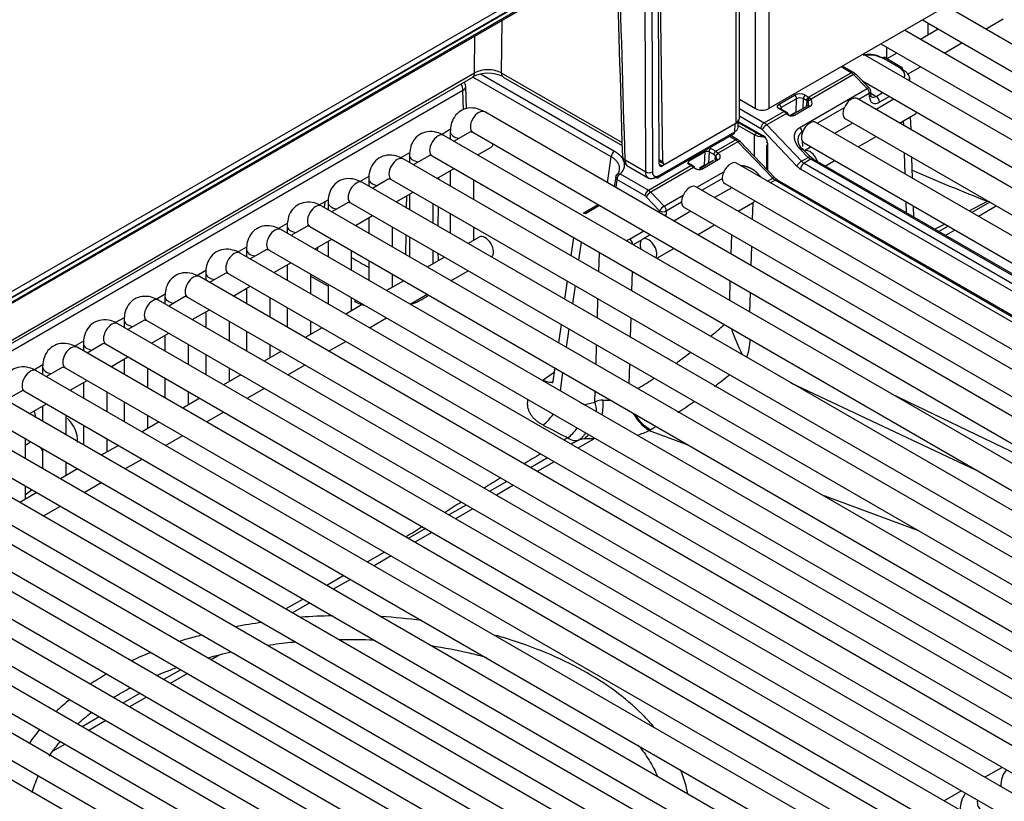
# Model space of a CAD drawing. Header units: millimetres. Extents: x -40 to 419, y 0 to 295.
# Tile 62 of 85: x 353 to 363, y 88 to 96. Entities that reach past the tile are written whole.
import ezdxf

# ---------------------------------------------------------------- set-up
doc = ezdxf.new("R2010")
doc.units = ezdxf.units.MM
doc.layers.add('BW4C_TWINTOWER_H', color=7, linetype='Continuous')
doc.layers.add('Standard', color=7, linetype='Continuous')

# ---------------------------------------------------------------- blocks, each defined once
blk = doc.blocks.new('SE')
at = {"layer": 'BW4C_TWINTOWER_H', "color": 7, "linetype": 'Continuous'}
for p, q in [((360.69, 102.661), (360.69, 95.16)), ((360.549, 95.16), (360.549, 102.602)), ((360.343, 95.005), (360.343, 102.491)), ((360.378, 95.054), (360.378, 102.506)), ((372.385, 101.913), (360.69, 95.16)), ((359.298, 96.978), (345.469, 88.994)), ((359.29, 96.978), (345.477, 89.003)), ((359.147, 96.96), (345.557, 89.114)), ((345.62, 89.024), (359.125, 96.821)), ((345.631, 89.047), (359.135, 96.844)), ((359.528, 94.572), (359.52, 96.712)), ((359.569, 94.598), (359.536, 96.743)), ((359.387, 94.49), (359.379, 96.669)), ((359.449, 96.669), (359.458, 94.49)), ((370.259, 91.8), (362.565, 96.243)), ((357.863, 96.093), (357.859, 95.539)), ((362.315, 96.098), (370.134, 91.584)), ((362.983, 96.001), (363.171, 96.11)), ((369.821, 91.547), (362.126, 95.989)), ((362.127, 95.99), (362.127, 95.989)), ((362.483, 96.001), (362.295, 95.892)), ((362.377, 95.94), (362.377, 96.062)), ((357.576, 95.538), (357.579, 95.929)), ((362.545, 95.748), (362.733, 95.857)), ((361.876, 95.845), (369.696, 91.33)), ((361.939, 95.687), (361.939, 95.809)), ((369.382, 91.294), (361.688, 95.736)), ((362.07, 95.593), (361.887, 95.699)), ((362.095, 95.596), (361.909, 95.703)), ((362.045, 95.748), (361.938, 95.686)), ((361.561, 95.54), (361.454, 95.602)), ((361.586, 95.543), (361.469, 95.61)), ((362.158, 95.524), (362.295, 95.603)), ((345.32, 88.43), (357.556, 95.494)), ((345.321, 88.463), (357.576, 95.538)), ((359.021, 94.649), (357.557, 95.494)), ((357.644, 95.524), (359.057, 94.709)), ((357.859, 95.539), (359.136, 94.802)), ((357.88, 95.494), (359.136, 94.768)), ((361.111, 95.281), (361.561, 95.54)), ((361.587, 95.519), (361.137, 95.259)), ((361.731, 95.372), (361.587, 95.519)), ((361.754, 95.377), (361.61, 95.524)), ((361.68, 95.452), (369.257, 91.077)), ((362.179, 95.453), (362.178, 95.484)), ((357.453, 95.353), (348.579, 90.23)), ((357.459, 95.146), (357.453, 95.353)), ((357.49, 95.157), (357.482, 95.395)), ((361.019, 94.96), (361.731, 95.372)), ((361.769, 95.307), (361.768, 95.343)), ((360.378, 95.259), (360.549, 95.16)), ((360.799, 95.207), (360.962, 95.301)), ((360.984, 95.264), (360.82, 95.17)), ((360.979, 95.122), (360.984, 95.264)), ((361.054, 95.265), (361.051, 95.161)), ((361.09, 95.245), (361.054, 95.265)), ((361.076, 95.301), (361.111, 95.281)), ((361.089, 95.183), (361.097, 95.24)), ((361.122, 95.274), (361.137, 95.259)), ((368.944, 91.041), (361.625, 95.266)), ((361.753, 95.321), (361.642, 95.257)), ((361.755, 95.285), (361.753, 95.321)), ((361.769, 95.322), (361.825, 95.289)), ((362.013, 95.26), (361.824, 95.151)), ((361.825, 95.289), (361.894, 95.329)), ((361.965, 95.288), (361.861, 95.228)), ((366.805, 89.859), (357.683, 95.125)), ((360.378, 95.16), (360.64, 95.009)), ((360.64, 95.009), (360.848, 95.129)), ((360.848, 95.129), (360.798, 95.158)), ((360.863, 95.13), (360.813, 95.159)), ((360.82, 95.17), (360.82, 95.155)), ((360.889, 95.11), (360.863, 95.13)), ((361.101, 95.189), (360.934, 95.094)), ((361.124, 95.181), (360.96, 95.088)), ((361.487, 95.168), (361.203, 95.004)), ((360.365, 94.955), (360.366, 95.024)), ((360.366, 95.024), (360.633, 94.87)), ((360.605, 94.947), (360.378, 95.079)), ((360.875, 95.108), (360.667, 94.987)), ((360.877, 95.105), (360.875, 95.108)), ((360.891, 95.108), (360.888, 95.11)), ((360.979, 95.122), (360.912, 95.085)), ((361.5, 95.05), (368.819, 90.824)), ((362.074, 95.007), (362.24, 95.103)), ((362.117, 94.982), (362.115, 95.03)), ((362.195, 94.937), (362.19, 95.074)), ((357.225, 94.887), (357.322, 94.944)), ((360.332, 94.997), (359.563, 94.553)), ((359.604, 94.578), (360.343, 95.005)), ((360.33, 94.914), (360.332, 94.997)), ((360.365, 94.982), (360.534, 94.885)), ((360.366, 95.014), (360.639, 94.857)), ((360.987, 94.552), (360.618, 94.937)), ((360.667, 94.987), (361.035, 94.603)), ((368.505, 90.788), (361.187, 95.013)), ((361.574, 95.007), (361.386, 94.898)), ((366.373, 89.61), (357.252, 94.876)), ((357.319, 94.915), (357.319, 94.837)), ((357.525, 94.91), (357.359, 94.814)), ((357.558, 94.909), (366.68, 89.642)), ((359.517, 94.429), (360.319, 94.892)), ((359.528, 94.451), (360.33, 94.914)), ((360.128, 94.709), (360.336, 94.829)), ((360.336, 94.829), (360.273, 94.865)), ((360.361, 94.831), (360.288, 94.874)), ((360.385, 94.812), (360.361, 94.831)), ((360.754, 94.428), (360.385, 94.812)), ((360.534, 94.885), (360.562, 94.901)), ((360.534, 94.885), (360.534, 94.657)), ((361.049, 94.915), (361.041, 94.91)), ((361.041, 94.91), (361.041, 94.892)), ((361.044, 94.816), (361.046, 94.76)), ((361.636, 94.754), (361.824, 94.863)), ((357.609, 94.67), (357.75, 94.751)), ((360.078, 94.738), (360.128, 94.709)), ((360.128, 94.709), (360.154, 94.687)), ((360.363, 94.808), (360.154, 94.687)), ((360.731, 94.423), (360.363, 94.808)), ((360.666, 94.777), (360.666, 94.519)), ((360.675, 94.796), (360.675, 94.51)), ((361.107, 94.644), (361.021, 94.732)), ((361.129, 94.649), (361.043, 94.737)), ((361.046, 94.741), (361.046, 94.734)), ((361.062, 94.797), (368.38, 90.571)), ((361.136, 94.754), (361.066, 94.713)), ((356.793, 94.638), (356.891, 94.695)), ((365.942, 89.361), (356.82, 94.627)), ((356.887, 94.666), (356.887, 94.588)), ((357.094, 94.661), (356.927, 94.565)), ((357.127, 94.66), (366.248, 89.393)), ((358.982, 94.375), (359.021, 94.649)), ((359.169, 94.616), (359.387, 94.49)), ((359.528, 94.622), (359.569, 94.598)), ((359.528, 94.605), (359.579, 94.576)), ((360.015, 94.701), (359.851, 94.606)), ((360.104, 94.61), (359.969, 94.532)), ((360.154, 94.618), (359.992, 94.524)), ((360.01, 94.562), (360.015, 94.701)), ((360.057, 94.702), (360.053, 94.581)), ((360.107, 94.673), (360.057, 94.702)), ((360.122, 94.621), (360.127, 94.656)), ((360.127, 94.656), (360.125, 94.658)), ((360.134, 94.63), (360.133, 94.627)), ((360.134, 94.628), (360.137, 94.645)), ((360.154, 94.687), (360.157, 94.685)), ((361.035, 94.603), (361.107, 94.644)), ((361.134, 94.623), (361.062, 94.582)), ((361.159, 94.626), (361.129, 94.649)), ((368.102, 90.6), (361.134, 94.623)), ((368.1, 90.618), (361.159, 94.626)), ((361.286, 94.552), (361.386, 94.609)), ((362.133, 94.467), (362.126, 94.688)), ((362.211, 94.422), (362.204, 94.643)), ((357.177, 94.421), (357.359, 94.526)), ((357.319, 94.502), (357.319, 94.339)), ((359.188, 94.556), (359.424, 94.42)), ((359.416, 94.297), (359.865, 94.557)), ((359.893, 94.536), (359.442, 94.276)), ((359.539, 94.599), (359.528, 94.593)), ((359.528, 94.573), (359.563, 94.553)), ((359.865, 94.557), (359.829, 94.578)), ((359.88, 94.558), (359.842, 94.58)), ((359.893, 94.536), (359.876, 94.55)), ((359.89, 94.552), (359.88, 94.558)), ((359.903, 94.542), (359.89, 94.552)), ((360.01, 94.562), (359.955, 94.529)), ((359.958, 94.527), (360.02, 94.566)), ((360.008, 94.555), (360.043, 94.581)), ((360.043, 94.581), (360.048, 94.578)), ((367.667, 90.357), (360.349, 94.582)), ((367.995, 90.497), (361.026, 94.52)), ((361.062, 94.582), (368.03, 90.558)), ((356.362, 94.389), (356.459, 94.446)), ((356.456, 94.417), (356.456, 94.339)), ((356.663, 94.412), (356.496, 94.316)), ((356.695, 94.411), (365.817, 89.144)), ((357.195, 94.431), (357.195, 94.411)), ((357.569, 94.195), (357.569, 94.404)), ((359.069, 94.435), (359.054, 94.334)), ((359.083, 94.409), (359.071, 94.324)), ((359.38, 94.238), (359.083, 94.409)), ((359.118, 94.469), (359.416, 94.297)), ((359.928, 94.327), (360.214, 94.492)), ((360.198, 94.419), (359.983, 94.295)), ((360.575, 94.471), (360.616, 94.428)), ((360.677, 94.392), (360.731, 94.423)), ((360.757, 94.402), (360.709, 94.374)), ((367.726, 90.379), (360.757, 94.402)), ((367.751, 90.381), (360.782, 94.404)), ((365.511, 89.112), (356.389, 94.378)), ((359.416, 94.297), (359.442, 94.276)), ((367.236, 90.108), (359.917, 94.333)), ((360.298, 94.323), (360.116, 94.218)), ((360.224, 94.366), (367.542, 90.14)), ((355.931, 94.14), (356.028, 94.196)), ((356.746, 94.172), (356.927, 94.277)), ((356.854, 94.234), (356.852, 94.111)), ((356.887, 94.253), (356.887, 94.09)), ((359.533, 94.078), (359.393, 94.227)), ((359.442, 94.276), (359.582, 94.127)), ((359.582, 94.127), (359.783, 94.243)), ((365.079, 88.863), (355.958, 94.129)), ((355.991, 94.175), (355.983, 94.115)), ((356.025, 94.168), (356.025, 94.09)), ((356.231, 94.163), (356.065, 94.067)), ((356.264, 94.162), (365.386, 88.895)), ((357.137, 93.946), (357.137, 94.155)), ((357.191, 94.124), (357.188, 93.917)), ((358.885, 94.143), (358.725, 94.051)), ((358.899, 94.134), (358.75, 94.048)), ((359.767, 94.17), (359.604, 94.076)), ((359.792, 94.117), (367.111, 89.891)), ((360.366, 94.074), (360.518, 94.162)), ((360.519, 94.162), (360.514, 93.989)), ((362.145, 94.056), (362.142, 94.173)), ((362.223, 94.011), (362.22, 94.128)), ((362.808, 94.077), (363.003, 94.18)), ((363.027, 94.168), (362.838, 94.06)), ((363.097, 94.128), (362.909, 94.019)), ((356.315, 93.923), (356.496, 94.027)), ((356.456, 94.004), (356.456, 93.841)), ((357.319, 94.051), (357.319, 93.841)), ((359.533, 94.057), (359.533, 94.078)), ((359.604, 94.076), (359.603, 94.038)), ((359.866, 94.074), (359.685, 93.969)), ((355.499, 93.891), (355.597, 93.947)), ((364.648, 88.614), (355.526, 93.88)), ((355.593, 93.919), (355.593, 93.841)), ((355.8, 93.914), (355.633, 93.818)), ((355.833, 93.913), (364.954, 88.646)), ((356.706, 93.697), (356.706, 93.906)), ((357.569, 93.768), (357.569, 93.906)), ((359.935, 93.825), (360.116, 93.929)), ((362.444, 93.883), (362.548, 93.938)), ((362.588, 93.915), (362.489, 93.858)), ((362.659, 93.875), (362.559, 93.817)), ((355.883, 93.674), (356.065, 93.778)), ((356.848, 93.825), (356.844, 93.617)), ((356.887, 93.802), (356.887, 93.592)), ((357.625, 93.8), (357.507, 93.732)), ((358.622, 93.796), (358.595, 93.603)), ((359.217, 93.779), (359.366, 93.865)), ((359.346, 93.772), (359.253, 93.718)), ((359.435, 93.825), (359.354, 93.778)), ((360.291, 93.619), (360.297, 93.825)), ((355.068, 93.642), (355.165, 93.698)), ((355.162, 93.67), (355.162, 93.592)), ((356.025, 93.755), (356.025, 93.592)), ((358.705, 93.748), (358.677, 93.555)), ((359.504, 93.576), (359.685, 93.68)), ((360.506, 93.705), (360.499, 93.499)), ((364.217, 88.365), (355.095, 93.631)), ((355.369, 93.665), (355.202, 93.569)), ((355.401, 93.663), (364.523, 88.397)), ((356.275, 93.448), (356.275, 93.657)), ((357.257, 93.588), (357.076, 93.483)), ((357.137, 93.519), (357.137, 93.657)), ((358.89, 93.432), (358.897, 93.638)), ((355.452, 93.425), (355.633, 93.529)), ((355.593, 93.506), (355.593, 93.343)), ((356.456, 93.553), (356.456, 93.343)), ((354.637, 93.393), (354.734, 93.449)), ((363.785, 88.116), (354.664, 93.382)), ((354.731, 93.421), (354.731, 93.343)), ((354.937, 93.416), (354.771, 93.32)), ((354.97, 93.414), (364.092, 88.148)), ((355.843, 93.199), (355.843, 93.408)), ((356.025, 93.28), (355.843, 93.384)), ((356.706, 93.27), (356.706, 93.408)), ((357.326, 93.339), (357.507, 93.444)), ((359.244, 93.437), (359.238, 93.231)), ((355.021, 93.176), (355.202, 93.28)), ((355.162, 93.257), (355.162, 93.094)), ((356.025, 93.304), (356.025, 93.094)), ((356.826, 93.339), (356.645, 93.234)), ((358.557, 93.336), (358.529, 93.142)), ((358.639, 93.288), (358.612, 93.095)), ((360.276, 93.13), (360.282, 93.336)), ((354.205, 93.144), (354.303, 93.2)), ((354.299, 93.172), (354.299, 93.094)), ((354.506, 93.167), (354.339, 93.071)), ((354.539, 93.165), (363.66, 87.899)), ((355.412, 92.95), (355.412, 93.159)), ((356.275, 93.021), (356.275, 93.159)), ((356.895, 93.09), (357.076, 93.195)), ((358.876, 92.942), (358.882, 93.148)), ((360.491, 93.215), (360.485, 93.009)), ((363.354, 87.866), (354.232, 93.133)), ((355.593, 93.055), (355.593, 92.845)), ((356.395, 93.09), (356.213, 92.985)), ((353.774, 92.895), (353.871, 92.951)), ((354.589, 92.927), (354.771, 93.031)), ((354.731, 93.008), (354.731, 92.845)), ((356.463, 92.841), (356.645, 92.946)), ((359.23, 92.947), (359.224, 92.741)), ((362.923, 87.617), (353.801, 92.884)), ((353.868, 92.923), (353.868, 92.845)), ((354.075, 92.918), (353.908, 92.822)), ((354.107, 92.916), (363.229, 87.65)), ((354.981, 92.701), (354.981, 92.91)), ((355.963, 92.841), (355.782, 92.736)), ((355.843, 92.772), (355.843, 92.91)), ((358.491, 92.876), (358.463, 92.682)), ((354.158, 92.678), (354.339, 92.782)), ((354.299, 92.759), (354.299, 92.596)), ((355.162, 92.805), (355.162, 92.596)), ((358.573, 92.828), (358.546, 92.635)), ((353.343, 92.646), (353.44, 92.702)), ((362.491, 87.368), (353.37, 92.635)), ((353.437, 92.674), (353.437, 92.596)), ((353.643, 92.669), (353.477, 92.573)), ((353.676, 92.667), (362.798, 87.401)), ((354.549, 92.452), (354.549, 92.661)), ((355.412, 92.523), (355.412, 92.661)), ((356.032, 92.592), (356.213, 92.697)), ((358.861, 92.453), (358.867, 92.658)), ((353.727, 92.429), (353.908, 92.533)), ((354.731, 92.556), (354.731, 92.347)), ((355.532, 92.592), (355.351, 92.487)), ((352.911, 92.397), (353.009, 92.453)), ((353.005, 92.425), (353.005, 92.347)), ((353.212, 92.42), (353.045, 92.324)), ((353.245, 92.418), (362.366, 87.152)), ((353.868, 92.51), (353.868, 92.347)), ((355.601, 92.343), (355.782, 92.448)), ((358.425, 92.416), (358.402, 92.256)), ((359.215, 92.458), (359.209, 92.252)), ((362.06, 87.119), (352.938, 92.386)), ((354.118, 92.203), (354.118, 92.412)), ((355.101, 92.343), (354.919, 92.238)), ((354.981, 92.274), (354.981, 92.412)), ((358.301, 92.289), (358.419, 92.371)), ((358.508, 92.368), (358.48, 92.175)), ((353.295, 92.18), (353.477, 92.284)), ((353.437, 92.261), (353.437, 92.098)), ((354.299, 92.307), (354.299, 92.098)), ((360.924, 92.258), (362.878, 91.339)), ((361.629, 86.87), (352.507, 92.137)), ((352.781, 92.171), (352.614, 92.075)), ((352.813, 92.169), (361.935, 86.903)), ((353.687, 91.954), (353.687, 92.163)), ((354.549, 92.025), (354.549, 92.163)), ((355.169, 92.094), (355.351, 92.199)), ((358.849, 92.055), (358.853, 92.169)), ((361.982, 92.145), (364.162, 91.096)), ((352.864, 91.931), (353.045, 92.035)), ((353.005, 92.012), (353.005, 91.849)), ((353.868, 92.058), (353.868, 91.849)), ((354.669, 92.094), (354.488, 91.989)), ((358.741, 92.028), (358.849, 92.055)), ((352.382, 91.92), (361.504, 86.654)), ((353.255, 91.705), (353.255, 91.914)), ((354.118, 91.776), (354.118, 91.914)), ((354.738, 91.845), (354.919, 91.949)), ((361.197, 86.621), (352.076, 91.888)), ((353.437, 91.809), (353.437, 91.6)), ((354.238, 91.845), (354.057, 91.74)), ((354.307, 91.596), (354.488, 91.7)), ((359.437, 91.762), (359.425, 91.755)), ((359.425, 91.755), (359.834, 91.602)), ((360.766, 86.372), (351.644, 91.639)), ((351.951, 91.671), (361.072, 86.405)), ((352.824, 91.456), (352.824, 91.665)), ((352.824, 91.597), (352.877, 91.635)), ((353.807, 91.596), (353.625, 91.491)), ((353.687, 91.526), (353.687, 91.665)), ((358.628, 91.625), (358.599, 91.608)), ((358.841, 91.667), (358.669, 91.567)), ((358.732, 91.667), (358.677, 91.653)), ((353.005, 91.56), (353.005, 91.351)), ((360.335, 86.123), (351.213, 91.39)), ((351.519, 91.422), (360.641, 86.156)), ((353.255, 91.277), (353.255, 91.416)), ((353.875, 91.347), (354.057, 91.451)), ((358.349, 91.463), (358.168, 91.359)), ((358.419, 91.423), (358.238, 91.318)), ((353.375, 91.347), (353.194, 91.242)), ((351.088, 91.173), (360.21, 85.907)), ((352.824, 91.028), (352.824, 91.167)), ((353.444, 91.098), (353.625, 91.202)), ((357.918, 91.214), (357.736, 91.11)), ((357.988, 91.174), (357.807, 91.069)), ((359.903, 85.874), (350.782, 91.141)), ((352.944, 91.098), (352.763, 90.993)), ((352.895, 91.126), (352.824, 91.074)), ((361.242, 91.078), (362.263, 90.698)), ((357.486, 90.965), (357.305, 90.861)), ((359.472, 85.625), (350.35, 90.892)), ((350.657, 90.924), (359.778, 85.658)), ((353.013, 90.849), (353.194, 90.953)), ((357.557, 90.925), (357.375, 90.82)), ((350.225, 90.675), (359.347, 85.409)), ((357.055, 90.716), (356.874, 90.612)), ((357.125, 90.676), (356.944, 90.571)), ((359.041, 85.376), (349.919, 90.643)), ((356.624, 90.467), (356.442, 90.363)), ((358.609, 85.127), (349.488, 90.394)), ((349.794, 90.426), (358.916, 85.16)), ((356.694, 90.427), (356.513, 90.322)), ((358.178, 84.878), (349.056, 90.145)), ((349.363, 90.177), (358.484, 84.911)), ((356.192, 90.218), (356.011, 90.114)), ((356.263, 90.178), (356.081, 90.073)), ((355.761, 89.969), (355.58, 89.865)), ((355.831, 89.929), (355.65, 89.824)), ((354.875, 89.376), (354.787, 89.326)), ((354.467, 89.222), (354.286, 89.118)), ((354.537, 89.182), (354.356, 89.077)), ((354.036, 88.973), (353.854, 88.868)), ((354.106, 88.933), (353.925, 88.828)), ((353.604, 88.724), (353.423, 88.619)), ((353.675, 88.684), (353.493, 88.579)), ((353.243, 88.435), (353.112, 88.359)), ((363.158, 88.189), (362.977, 88.084)), ((362.727, 87.94), (362.545, 87.835)), ((363.145, 87.988), (363.145, 87.987))]:
    blk.add_line(p, q, dxfattribs=at)
for centre, radius, start, end in [((361.741, 95.347), 0.379, 61.5987, 98.1216), ((361.745, 95.424), 0.309, 62.6868, 98.1419), ((357.718, 95.254), 0.317, 63.6833, 116.5978), ((361.528, 95.445), 0.113, 44.1049, 59.6091), ((357.382, 95.392), 0.1, 1.7317, 30.7558), ((357.718, 95.178), 0.356, 62.8673, 117.1269), ((361.718, 95.342), 0.05, 1.7699, 44.3978), ((361.019, 95.191), 0.124, 62.8035, 117.2165), ((360.937, 95.262), 0.0469, 3.101, 56.8987), ((361.02, 95.196), 0.0772, 63.4433, 117.9908), ((361.101, 95.262), 0.0471, 123.1563, 175.6842), ((361.151, 95.227), 0.0547, 121.8624, 166.6519), ((361.083, 95.222), 0.0234, 27.5261, 51.3176), ((360.773, 95.167), 0.0469, 3.1011, 56.8987), ((361.093, 95.204), 0.0166, 295.6585, 352.0146), ((360.962, 94.906), 0.0787, 3.0586, 44.1346), ((360.581, 94.792), 0.094, 2.879, 56.716), ((359.1, 94.643), 0.0785, 123.1504, 175.6948), ((360.104, 94.698), 0.0471, 123.1565, 175.6843), ((359.264, 94.657), 0.125, 180.7209, 238.0734), ((360.037, 94.661), 0.0457, 63.5205, 118.8557), ((360.196, 94.617), 0.0787, 120.0782, 150.6218), ((359.953, 94.61), 0.0946, 230.9511, 294.518), ((371.26, 115.216), 22.599, 246.3854, 248.5676), ((360.867, 94.539), 0.159, 224.3952, 237.6934), ((359.076, 94.055), 0.31, 289.5192, 297.1671), ((354.858, 93.512), 2.336, 0.9614, 2.8163), ((356.64, 93.832), 0.788, 289.1136, 304.3552), ((356.64, 93.832), 0.788, 244.8328, 252.3945), ((363.493, 94.018), 3.414, 200.3942, 205.3467), ((359.724, 92.764), 0.771, 342.0307, 356.5166), ((355.818, 97.853), 7.085, 307.3383, 308.9205), ((358.92, 91.943), 0.132, 83.6035, 122.202), ((358.963, 92.559), 0.486, 266.6185, 275.8482), ((355.818, 97.853), 7.085, 303.4942, 305.1618), ((359.676, 92.159), 0.476, 208.0428, 238.1671), ((359.669, 92.163), 0.464, 210.4879, 239.9829), ((353.043, 91.635), 0.333, 358.6996, 48.5542), ((398.695, 170.12), 88.114, 242.71368, 242.90593), ((355.818, 97.853), 7.085, 300.7111, 301.2464), ((358.996, 92.618), 0.964, 288.3109, 296.4078), ((386.146, 44.807), 54.384, 120.4766, 120.5272), ((417.224, -8.526), 116.032, 120.30335, 120.33118), ((386.146, 44.807), 54.384, 120.8305, 121.0491), ((386.146, 44.807), 54.384, 121.3489, 121.5652), ((386.146, 44.807), 54.384, 121.8632, 122.0793), ((386.146, 44.807), 54.384, 122.3761, 122.5905), ((355.789, 86.029), 3.722, 97.1183, 101.5337), ((356.076, 85.795), 3.996, 90.0716, 94.7783), ((356.29, 84.51), 5.282, 82.1074, 86.7989)]:
    blk.add_arc(centre, radius, start, end, dxfattribs=at)
for centre, major_axis, ratio, start_param, end_param in [((358.824, 99.214), (0.849, -28.065), 0.007421, 1.406009, 1.485435), ((361.561, 95.499), (-0.025, -0.0433), 0.577353, 3.14161, 3.926993), ((357.506, 95.581), (-0.05, 0.0866), 0.57735, 3.141593, 3.909538), ((357.93, 95.581), (0.05, 0.0866), 0.57735, 2.364921, 3.141593), ((361.562, 95.459), (-0.0513, 0.0859), 0.567143, 5.105356, 5.489328), ((361.574, 95.489), (-0.0357, -0.035), 0.311424, 3.141593, 4.053907), ((357.382, 95.392), (-0.05, 0.0866), 0.57735, 3.944444, 4.725581), ((357.382, 95.392), (-0.1, -0.003), 0.577174, 2.338899, 3.141593), ((361.718, 95.342), (-0.0357, -0.035), 0.311424, 3.141593, 4.053907), ((361.718, 95.342), (0.025, -0.0433), 0.577348, 0.7854, 1.972224), ((361.718, 95.342), (-0.05, -0.0015), 0.597222, 2.338046, 3.141593), ((361.111, 95.256), (-0.015, -0.026), 0.577353, 3.926993, 5.462749), ((361.088, 95.187), (-0.0331, 0.0617), 0.597206, -0.914597, -0.766604), ((361.129, 95.24), (0.0251, 0.0164), 0.433115, 0.986064, 2.577869), ((361.062, 95.22), (-0.0399, 0.036), 0.755674, 3.456796, 4.27443), ((361.11, 95.198), (-0.0481, 0.0877), 0.591332, -0.920506, -0.772513), ((361.07, 95.238), (-0.0731, 0.037), 0.742491, 2.688416, 4.051657), ((361.563, 95.158), (-0.063, -0.108), 0.577353, 3.141593, 6.283185), ((361.719, 95.305), (-0.05, -0.0015), 0.597222, 2.338046, 3.141593), ((361.861, 95.35), (0.075, 0.13), 0.577353, 2.391237, 3.926993), ((361.825, 95.371), (0.05, 0.0866), 0.577353, 3.147878, 3.926993), ((361.825, 95.248), (-0.025, 0.0433), 0.577348, 3.926993, 5.497789), ((357.62, 95.017), (-0.063, -0.108), 0.57735, 3.141593, 6.283185), ((360.619, 95.201), (0.1, 0), 0.57735, 3.926991, 5.497787), ((360.848, 95.104), (-0.015, -0.026), 0.577353, 3.141442, 3.926993), ((360.85, 95.048), (-0.0518, 0.0856), 0.563015, 5.102138, 5.48611), ((361.015, 95.102), (-0.05, 0.0007), 0.567188, 4.98896, 5.506208), ((361.116, 95.163), (0.0149, -0.026), 0.576644, 1.973656, 3.141593), ((360.247, 95.046), (-0.12, 0), 0.577218, 2.356242, 3.126324), ((360.258, 95.054), (-0.12, 0), 0.57735, 2.356194, 3.141593), ((360.867, 95.089), (-0.0214, -0.021), 0.311424, 3.141593, 4.053907), ((361.124, 94.905), (-0.063, -0.108), 0.577353, 3.141593, 6.283185), ((362.178, 95.211), (-0.062, 0.108), 0.577348, 3.141593, 3.455496), ((360.64, 94.968), (0.025, 0.0433), 0.577353, 0.7854, 2.356197), ((360.605, 94.907), (-0.025, 0.0433), 0.577348, 5.113817, 5.497789), ((360.654, 94.957), (-0.0361, -0.0346), 0.319033, 4.057361, 5.628157), ((360.64, 94.927), (-0.05, 0.0866), 0.577348, 5.113817, 5.497789), ((357.189, 94.768), (-0.063, -0.108), 0.57735, 3.141593, 6.283185), ((357.444, 94.915), (-0.125, 0), 0.57735, 6.282688, 7.598877), ((360.294, 94.935), (-0.025, 0.0433), 0.57735, 3.141593, 3.913901), ((360.336, 94.788), (-0.025, -0.0433), 0.57735, 3.141686, 3.926991), ((360.336, 94.747), (-0.05, 0.0866), 0.57735, 5.113815, 5.497787), ((360.349, 94.777), (-0.0361, -0.0346), 0.319031, 3.141593, 4.057358), ((360.619, 94.931), (-0.12, 0.003), 0.55877, 0.80027, 1.651929), ((357.688, 94.86), (-0.063, 0.108), 0.57735, 3.141593, 3.669956), ((360.128, 94.684), (0.015, 0.026), 0.57735, 0.785398, 2.321155), ((361.124, 94.603), (-0.062, 0.108), 0.577348, 4.359784, 6.211307), ((356.758, 94.519), (-0.063, -0.108), 0.57735, 3.141593, 6.283185), ((357.012, 94.666), (-0.125, 0), 0.57735, 6.282688, 7.598877), ((359.24, 94.658), (0.1, 0.0029), 0.578001, 3.140389, 3.168498), ((359.24, 94.658), (0.1, 0.0029), 0.578001, 3.168498, 3.910083), ((360.105, 94.615), (-0.0331, 0.0617), 0.597209, 5.132606, 5.516579), ((360.146, 94.669), (-0.0219, -0.0205), 0.326584, 4.060915, 5.599224), ((361.094, 94.614), (-0.0357, -0.035), 0.311454, 3.141593, 4.05392), ((361.13, 94.703), (0.0537, -0.0844), 0.546393, 5.090251, 5.474223), ((361.134, 94.582), (-0.025, -0.0433), 0.577353, 3.141593, 3.926993), ((359.564, 94.594), (0.0255, 0.043), 0.569744, 2.380024, 3.933367), ((359.604, 94.619), (0.025, 0.0433), 0.57735, 2.373648, 3.926991), ((359.865, 94.532), (-0.015, -0.026), 0.57735, 3.141006, 3.926991), ((359.867, 94.476), (-0.0518, 0.0856), 0.563018, -0.94507, -0.797077), ((359.872, 94.528), (-0.0179, -0.0241), 0.482916, 3.135651, 3.988657), ((360.286, 94.474), (0.063, 0.108), 0.57735, 0, 3.141593), ((361.022, 94.573), (0.0361, 0.0346), 0.319033, 0.915768, 2.486565), ((361.026, 94.643), (0.075, -0.13), 0.577348, 5.113817, 5.497789), ((361.062, 94.541), (0.025, 0.0433), 0.577353, 0.7854, 2.356197), ((361.062, 94.663), (0.05, -0.0866), 0.577348, 5.113817, 5.497789), ((356.326, 94.27), (-0.063, -0.108), 0.57735, 3.141593, 6.283185), ((356.581, 94.417), (-0.125, 0), 0.57735, 6.282688, 7.598877), ((359.118, 94.428), (0.0495, -0.0071), 0.622924, 3.141593, 4.010208), ((359.118, 94.428), (0.0495, -0.0071), 0.622924, 2.729614, 3.141593), ((359.118, 94.428), (-0.025, -0.0433), 0.57735, 3.926991, 5.462747), ((359.422, 94.511), (-0.05, -0.0002), 0.594844, 0.783263, 2.35383), ((359.492, 94.472), (-0.025, 0.0433), 0.57735, 2.356194, 3.141593), ((359.492, 94.472), (-0.025, 0.0433), 0.57735, 3.141593, 3.913901), ((360.718, 94.393), (-0.0361, -0.0346), 0.319031, 3.141593, 4.057358), ((360.757, 94.484), (0.05, -0.0866), 0.57735, 5.113815, 5.497787), ((360.757, 94.361), (-0.025, -0.0433), 0.57735, 3.141593, 3.926991), ((359.416, 94.257), (0.025, 0.0433), 0.57735, 0.785398, 2.321155), ((359.855, 94.225), (0.063, 0.108), 0.57735, 0, 3.141593), ((359.379, 94.196), (-0.0236, 0.0441), 0.597209, 5.132606, 5.516579), ((359.429, 94.246), (-0.0365, -0.0342), 0.326584, 4.060915, 5.599224), ((355.895, 94.021), (-0.063, -0.108), 0.57735, 3.141593, 6.283185), ((356.15, 94.168), (-0.125, 0), 0.57735, 6.282688, 7.598877), ((359.569, 94.097), (-0.0365, -0.0342), 0.326584, 4.060915, 5.599224), ((359.569, 94.097), (-0.025, 0.0433), 0.57735, 3.926991, 5.113815), ((360.456, 94.27), (-0.063, 0.108), 0.57735, 3.141593, 3.543442), ((358.75, 94.007), (0.025, -0.0433), 0.57735, 2.356194, 3.141593), ((359.569, 94.097), (-0.05, 0.0015), 0.55677, 0.802315, 2.373111), ((359.568, 94.059), (0.05, -0.0015), 0.55677, 4.928344, 5.514704), ((359.497, 93.981), (0.075, 0.13), 0.57735, -0.981076, -0.820438), ((355.464, 93.772), (-0.063, -0.108), 0.57735, 3.141593, 6.283185), ((355.718, 93.919), (-0.125, 0), 0.57735, 6.282688, 7.598877), ((357.688, 93.692), (-0.063, 0.108), 0.57735, 3.25085, 6.283185), ((359.217, 93.738), (0.025, -0.0433), 0.57735, 0.852966, 2.356194), ((359.416, 93.67), (-0.063, 0.108), 0.57735, 0, 1.225229), ((359.416, 93.67), (-0.063, 0.108), 0.57735, 3.48716, 6.283185), ((355.287, 93.67), (-0.125, 0), 0.57735, 6.282688, 7.598877), ((355.723, 93.666), (-0.151, -0.259), 0.574696, -4.41519, -4.280589), ((355.032, 93.523), (-0.063, -0.108), 0.57735, 3.141593, 6.283185), ((357.552, 141.426), (27.208, -50.678), 0.597222, -0.76364, -0.759182), ((354.601, 93.274), (-0.063, -0.108), 0.57735, 3.141593, 6.283185), ((354.856, 93.421), (-0.125, 0), 0.57735, 6.282688, 7.598877), ((354.17, 93.025), (-0.063, -0.108), 0.57735, 3.141593, 6.283185), ((354.424, 93.172), (-0.125, 0), 0.57735, 6.282688, 7.598877), ((356.277, 93.347), (-0.148, -0.261), 0.582262, 0.905228, 0.987635), ((353.738, 92.776), (-0.063, -0.108), 0.57735, 3.141593, 6.283185), ((353.993, 92.923), (-0.125, 0), 0.57735, 6.282688, 7.598877), ((359.459, 97.167), (-2.962, -5.335), 0.541223, 0.947017, 0.982947), ((353.307, 92.527), (-0.063, -0.108), 0.57735, 3.141593, 6.283185), ((353.562, 92.674), (-0.125, 0), 0.57735, 6.282688, 7.598877), ((359.459, 97.167), (-2.962, -5.335), 0.541223, 0.857542, 0.89592), ((353.13, 92.425), (-0.125, 0), 0.57735, 6.282688, 7.598877), ((352.876, 92.278), (-0.063, -0.108), 0.57735, 3.141593, 6.283185), ((359.459, 97.167), (-2.962, -5.335), 0.541223, 0.760653, 0.802466), ((357.092, 181.556), (49.686, -92.552), 0.59722, -0.710745, -0.710023), ((358.823, 91.921), (-0.047, -0.296), 0.347575, 1.60945, 2.166966), ((351.9, 91.085), (-0.742, -1.286), 0.57735, -3.755248, -3.686805), ((358.266, 92.048), (-0.137, -0.267), 0.606371, 0.864239, 1.428792), ((358.529, 91.914), (-0.136, -0.267), 0.60822, 0.859622, 1.375941), ((358.529, 91.914), (0.149, -0.26), 0.439454, 5.549699, 6.269249), ((353.162, 91.565), (-0.176, 0.243), 0.500948, 1.197524, 1.351194), ((362.985, 87.855), (-0.044, -0.117), 0.668835, 5.067552, 6.283185)]:
    blk.add_ellipse(centre, major_axis=major_axis, ratio=ratio, start_param=start_param, end_param=end_param, dxfattribs=at)
for points in [[(359.077, 96.794), (359.096, 96.144), (359.117, 95.43), (359.14, 94.654)], [(357.545, 94.916), (357.538, 94.916), (357.531, 94.914), (357.525, 94.91)], [(357.114, 94.667), (357.106, 94.667), (357.099, 94.665), (357.094, 94.661)], [(359.844, 94.579), (359.838, 94.583), (359.836, 94.585), (359.836, 94.586)], [(356.682, 94.418), (356.675, 94.418), (356.668, 94.415), (356.662, 94.412)], [(356.251, 94.169), (356.244, 94.168), (356.237, 94.166), (356.231, 94.163)], [(355.82, 93.92), (355.812, 93.919), (355.805, 93.917), (355.8, 93.914)], [(355.388, 93.671), (355.381, 93.67), (355.374, 93.668), (355.368, 93.665)], [(354.957, 93.422), (354.95, 93.421), (354.943, 93.419), (354.937, 93.416)], [(354.526, 93.173), (354.518, 93.172), (354.511, 93.17), (354.506, 93.167)], [(354.094, 92.924), (354.087, 92.923), (354.08, 92.921), (354.074, 92.918)], [(353.663, 92.675), (353.656, 92.674), (353.649, 92.672), (353.643, 92.669)], [(353.232, 92.426), (353.224, 92.425), (353.217, 92.423), (353.212, 92.42)], [(352.8, 92.177), (352.793, 92.176), (352.786, 92.174), (352.78, 92.171)], [(358.867, 91.952), (358.866, 91.989), (358.859, 92.024), (358.849, 92.055)], [(358.732, 91.667), (358.75, 91.677), (358.767, 91.691), (358.783, 91.709)], [(356.139, 89.543), (356.264, 89.545), (356.389, 89.543), (356.514, 89.537)], [(354.149, 89.406), (354.079, 89.377), (354.011, 89.347), (353.945, 89.315)], [(354.75, 89.348), (354.833, 89.371), (354.918, 89.393), (355.005, 89.412)], [(353.683, 89.177), (353.623, 89.142), (353.565, 89.106), (353.509, 89.068)], [(353.752, 88.927), (353.811, 88.963), (353.872, 88.998), (353.935, 89.031)], [(353.373, 88.647), (353.42, 88.689), (353.47, 88.73), (353.522, 88.77)], [(359.833, 87.908), (359.816, 87.994), (359.79, 88.079), (359.755, 88.163)], [(352.896, 87.924), (352.912, 87.983), (352.933, 88.041), (352.959, 88.1)]]:
    blk.add_open_spline(points, degree=3, dxfattribs=at)
for points, degree, knots in [([(361.887, 95.699), (361.895, 95.704), (361.904, 95.705), (361.918, 95.698), (361.921, 95.689), (361.922, 95.68)], 3, [0, 0, 0, 0, 0.499991, 0.499991, 1, 1, 1, 1]), ([(362.07, 95.593), (362.079, 95.599), (362.088, 95.6), (362.101, 95.593), (362.105, 95.585), (362.105, 95.574)], 3, [0, 0, 0, 0, 0.5, 0.5, 1, 1, 1, 1]), ([(362.123, 95.486), (362.128, 95.499), (362.128, 95.512), (362.128, 95.535), (362.113, 95.556), (362.105, 95.566), (362.094, 95.576), (362.084, 95.585), (362.07, 95.593)], 2, [0.3598877, 0.3598877, 0.3598877, 0.5, 0.5, 0.75, 0.75, 0.875, 0.875, 1, 1, 1]), ([(362.105, 95.574), (362.109, 95.572), (362.116, 95.568), (362.127, 95.56), (362.137, 95.552), (362.147, 95.543), (362.155, 95.533), (362.163, 95.523), (362.169, 95.512), (362.174, 95.5), (362.177, 95.488), (362.178, 95.475), (362.178, 95.465), (362.177, 95.459), (362.177, 95.458)], 3, [0, 0, 0, 0, 0.041218, 0.0841223, 0.1287131, 0.1749905, 0.2229545, 0.2726054, 0.3239432, 0.376968, 0.4316797, 0.4880785, 0.5461642, 0.5609493, 0.5609493, 0.5609493, 0.5609493]), ([(361.775, 95.284), (361.775, 95.284), (361.775, 95.284), (361.772, 95.287), (361.77, 95.3), (361.769, 95.307)], 3, [0, 0, 0, 0, 0.167025, 0.62962, 1, 1, 1, 1]), ([(357.683, 95.125), (357.655, 95.139), (357.604, 95.164), (357.511, 95.171), (357.422, 95.139), (357.358, 95.075), (357.324, 94.995), (357.32, 94.943), (357.319, 94.915)], 3, [0, 0, 0, 0, 0.156844, 0.343804, 0.513322, 0.689127, 0.857033, 1, 1, 1, 1]), ([(360.798, 95.158), (360.781, 95.168), (360.781, 95.182), (360.781, 95.196), (360.799, 95.207)], 2, [0, 0, 0, 0.5, 0.5, 1, 1, 1]), ([(360.82, 95.146), (360.82, 95.152), (360.817, 95.157), (360.809, 95.161), (360.804, 95.161), (360.798, 95.158)], 3, [0, 0, 0, 0, 0.5, 0.5, 1, 1, 1, 1]), ([(360.82, 95.17), (360.814, 95.167), (360.811, 95.162), (360.811, 95.153), (360.814, 95.149), (360.82, 95.146)], 3, [0, 0, 0, 0, 0.5, 0.5, 1, 1, 1, 1]), ([(360.877, 95.105), (360.883, 95.109), (360.887, 95.11), (360.892, 95.108), (360.892, 95.105), (360.89, 95.1)], 3, [0, 0, 0, 0, 0.5, 0.5, 1, 1, 1, 1]), ([(360.96, 95.088), (360.943, 95.078), (360.919, 95.083), (360.894, 95.088), (360.877, 95.105)], 2, [0, 0, 0, 0.5, 0.5, 1, 1, 1]), ([(360.89, 95.1), (360.892, 95.099), (360.894, 95.096), (360.899, 95.092), (360.904, 95.088), (360.908, 95.086), (360.913, 95.084), (360.917, 95.083), (360.92, 95.083), (360.924, 95.083), (360.927, 95.083), (360.929, 95.084), (360.931, 95.084), (360.931, 95.085)], 3, [0, 0, 0, 0, 0.125775, 0.244373, 0.355834, 0.460208, 0.557554, 0.647946, 0.731479, 0.808271, 0.878476, 0.942296, 1, 1, 1, 1]), ([(360.96, 95.088), (360.955, 95.093), (360.948, 95.098), (360.936, 95.096), (360.932, 95.091), (360.931, 95.085)], 3, [0, 0, 0, 0, 0.499998, 0.499998, 1, 1, 1, 1]), ([(357.252, 94.876), (357.224, 94.89), (357.172, 94.915), (357.08, 94.922), (356.991, 94.89), (356.926, 94.826), (356.893, 94.745), (356.889, 94.694), (356.887, 94.666)], 3, [0, 0, 0, 0, 0.156844, 0.343804, 0.513322, 0.689127, 0.857033, 1, 1, 1, 1]), ([(360.33, 94.914), (360.341, 94.921), (360.35, 94.928), (360.361, 94.944), (360.365, 94.953), (360.365, 94.962)], 3, [0, 0, 0, 0, 0.25, 0.25, 0.4906485, 0.4906485, 0.4906485, 0.4906485]), ([(361.021, 94.732), (360.992, 94.761), (360.977, 94.795), (360.961, 94.828), (360.961, 94.86), (360.96, 94.892), (360.976, 94.918), (360.983, 94.931), (360.994, 94.942), (361.005, 94.952), (361.019, 94.96)], 2, [0, 0, 0, 0.25, 0.25, 0.5, 0.5, 0.75, 0.75, 0.875, 0.875, 1, 1, 1]), ([(357.54, 94.916), (357.54, 94.915), (357.544, 94.916), (357.553, 94.911), (357.558, 94.909)], 3, [0.3044287, 0.3044287, 0.3044287, 0.3044287, 0.6658256, 1, 1, 1, 1]), ([(360.651, 94.856), (360.646, 94.854), (360.641, 94.855), (360.635, 94.86), (360.633, 94.865), (360.633, 94.87)], 3, [0, 0, 0, 0, 0.5, 0.5, 1, 1, 1, 1]), ([(360.675, 94.821), (360.67, 94.818), (360.666, 94.813), (360.666, 94.804), (360.67, 94.799), (360.675, 94.796)], 3, [0, 0, 0, 0, 0.500001, 0.500001, 1, 1, 1, 1]), ([(361.041, 94.91), (361.038, 94.908), (361.033, 94.905), (361.026, 94.899), (361.019, 94.893), (361.014, 94.886), (361.009, 94.878), (361.005, 94.87), (361.001, 94.861), (360.999, 94.851), (360.998, 94.841), (360.997, 94.83), (360.998, 94.816), (361.001, 94.8), (361.007, 94.783), (361.015, 94.764), (361.027, 94.744), (361.037, 94.731), (361.043, 94.724)], 3, [0, 0, 0, 0, 0.045329, 0.091046, 0.13723, 0.183959, 0.231309, 0.27935, 0.328152, 0.377781, 0.428299, 0.479766, 0.545741, 0.61992, 0.702384, 0.793192, 0.892386, 1, 1, 1, 1]), ([(359.057, 94.709), (359.097, 94.685), (359.123, 94.656), (359.148, 94.627), (359.157, 94.595), (359.165, 94.562), (359.155, 94.53), (359.145, 94.498), (359.118, 94.469)], 2, [0, 0, 0, 0.25, 0.25, 0.5, 0.5, 0.75, 0.75, 1, 1, 1]), ([(361.043, 94.724), (361.046, 94.732), (361.045, 94.737), (361.037, 94.74), (361.03, 94.738), (361.021, 94.732)], 3, [0, 0, 0, 0, 0.5, 0.5, 1, 1, 1, 1]), ([(356.82, 94.627), (356.793, 94.641), (356.741, 94.665), (356.649, 94.673), (356.56, 94.641), (356.495, 94.577), (356.461, 94.496), (356.457, 94.445), (356.456, 94.417)], 3, [0, 0, 0, 0, 0.156844, 0.343804, 0.513322, 0.689127, 0.857033, 1, 1, 1, 1]), ([(357.109, 94.667), (357.108, 94.666), (357.113, 94.667), (357.121, 94.662), (357.127, 94.66)], 3, [0.3044287, 0.3044287, 0.3044287, 0.3044287, 0.6658256, 1, 1, 1, 1]), ([(359.11, 94.514), (359.11, 94.515), (359.11, 94.519), (359.111, 94.527), (359.11, 94.539), (359.108, 94.55), (359.105, 94.562), (359.1, 94.573), (359.094, 94.585), (359.086, 94.596), (359.076, 94.608), (359.065, 94.619), (359.052, 94.629), (359.038, 94.639), (359.027, 94.646), (359.021, 94.649)], 3, [0.3204888, 0.3204888, 0.3204888, 0.3204888, 0.3283446, 0.3790252, 0.4306592, 0.4832495, 0.5367989, 0.5913099, 0.6467849, 0.7032262, 0.760636, 0.8190163, 0.8783692, 0.9386965, 1, 1, 1, 1]), ([(359.169, 94.616), (359.169, 94.613), (359.169, 94.606), (359.171, 94.597), (359.173, 94.588), (359.175, 94.58), (359.178, 94.573), (359.182, 94.566), (359.186, 94.561), (359.191, 94.556), (359.195, 94.552), (359.198, 94.551), (359.199, 94.55)], 3, [0, 0, 0, 0, 0.0538248, 0.1072374, 0.1602392, 0.2128319, 0.2650167, 0.3167954, 0.3681694, 0.4191404, 0.46971, 0.4943718, 0.4943718, 0.4943718, 0.4943718]), ([(359.851, 94.606), (359.849, 94.605), (359.846, 94.603), (359.842, 94.6), (359.839, 94.597), (359.837, 94.593), (359.836, 94.59), (359.836, 94.587), (359.836, 94.583), (359.837, 94.58), (359.838, 94.577), (359.84, 94.575), (359.842, 94.572), (359.845, 94.57), (359.848, 94.568), (359.85, 94.567), (359.851, 94.566)], 3, [0, 0, 0, 0, 0.089586, 0.176378, 0.260374, 0.341576, 0.419983, 0.495596, 0.568416, 0.638442, 0.705677, 0.770119, 0.831772, 0.890635, 0.94671, 1, 1, 1, 1]), ([(360.125, 94.615), (360.126, 94.616), (360.128, 94.617), (360.131, 94.62), (360.133, 94.624), (360.134, 94.628), (360.135, 94.634), (360.134, 94.643), (360.13, 94.651), (360.127, 94.656)], 3, [0, 0, 0, 0, 0.084293, 0.1742, 0.270189, 0.372642, 0.481875, 0.668745, 1, 1, 1, 1]), ([(360.125, 94.615), (360.126, 94.621), (360.13, 94.627), (360.142, 94.628), (360.149, 94.624), (360.154, 94.618)], 3, [0, 0, 0, 0, 0.505814, 0.505814, 1, 1, 1, 1]), ([(360.157, 94.685), (360.164, 94.677), (360.169, 94.667), (360.173, 94.657), (360.172, 94.648), (360.172, 94.639), (360.167, 94.631), (360.163, 94.623), (360.154, 94.618)], 2, [0, 0, 0, 0.25, 0.25, 0.5, 0.5, 0.75, 0.75, 1, 1, 1]), ([(359.075, 94.447), (359.077, 94.45), (359.083, 94.456), (359.089, 94.465), (359.096, 94.475), (359.101, 94.484), (359.105, 94.495), (359.108, 94.505), (359.109, 94.511), (359.11, 94.514)], 3, [0, 0, 0, 0, 0.0441018, 0.0891317, 0.135094, 0.1819927, 0.2298317, 0.2786145, 0.3204888, 0.3204888, 0.3204888, 0.3204888]), ([(359.829, 94.578), (359.834, 94.58), (359.84, 94.581), (359.848, 94.577), (359.85, 94.572), (359.851, 94.566)], 3, [0, 0, 0, 0, 0.4931, 0.4931, 1, 1, 1, 1]), ([(359.901, 94.534), (359.903, 94.539), (359.904, 94.542), (359.901, 94.543), (359.897, 94.54), (359.893, 94.536)], 3, [0, 0, 0, 0, 0.505603, 0.505603, 1, 1, 1, 1]), ([(359.901, 94.534), (359.903, 94.533), (359.907, 94.529), (359.913, 94.525), (359.919, 94.522), (359.924, 94.52), (359.929, 94.519), (359.937, 94.516), (359.95, 94.516), (359.959, 94.519), (359.963, 94.521), (359.963, 94.521)], 3, [0, 0, 0, 0, 0.109541, 0.209486, 0.299847, 0.380642, 0.451898, 0.513656, 0.771359, 0.998502, 1, 1, 1, 1]), ([(359.963, 94.521), (359.964, 94.528), (359.967, 94.532), (359.979, 94.534), (359.986, 94.53), (359.992, 94.524)], 3, [0, 0, 0, 0, 0.5, 0.5, 1, 1, 1, 1]), ([(360.39, 94.559), (360.412, 94.558), (360.435, 94.552), (360.475, 94.543), (360.511, 94.522), (360.548, 94.501), (360.575, 94.471)], 2, [0.3517367, 0.3517367, 0.3517367, 0.5, 0.5, 0.75, 0.75, 1, 1, 1]), ([(356.389, 94.378), (356.361, 94.392), (356.31, 94.416), (356.217, 94.424), (356.128, 94.392), (356.064, 94.328), (356.03, 94.247), (356.026, 94.196), (356.025, 94.168)], 3, [0, 0, 0, 0, 0.156844, 0.343804, 0.513322, 0.689127, 0.857033, 1, 1, 1, 1]), ([(356.677, 94.418), (356.677, 94.417), (356.681, 94.418), (356.69, 94.413), (356.695, 94.411)], 3, [0.3044287, 0.3044287, 0.3044287, 0.3044287, 0.6658256, 1, 1, 1, 1]), ([(359.075, 94.447), (359.076, 94.456), (359.081, 94.464), (359.098, 94.472), (359.109, 94.472), (359.118, 94.469)], 3, [0, 0, 0, 0, 0.509324, 0.509324, 1, 1, 1, 1]), ([(359.418, 94.424), (359.408, 94.429), (359.401, 94.438), (359.39, 94.46), (359.387, 94.474), (359.387, 94.49)], 3, [0.5056085, 0.5056085, 0.5056085, 0.5056085, 0.75, 0.75, 1, 1, 1, 1]), ([(359.492, 94.431), (359.479, 94.423), (359.465, 94.419), (359.44, 94.416), (359.428, 94.418), (359.418, 94.423), (359.418, 94.424), (359.418, 94.424)], 3, [0, 0, 0, 0, 0.25, 0.25, 0.5, 0.5, 0.5056085, 0.5056085, 0.5056085, 0.5056085]), ([(359.458, 94.49), (359.458, 94.474), (359.463, 94.463), (359.469, 94.451), (359.478, 94.446), (359.488, 94.441), (359.501, 94.442), (359.514, 94.443), (359.528, 94.451)], 2, [0, 0, 0, 0.25, 0.25, 0.5, 0.5, 0.75, 0.75, 1, 1, 1]), ([(355.958, 94.129), (355.93, 94.143), (355.878, 94.167), (355.786, 94.175), (355.697, 94.143), (355.632, 94.079), (355.599, 93.998), (355.595, 93.947), (355.593, 93.919)], 3, [0, 0, 0, 0, 0.156844, 0.343804, 0.513322, 0.689127, 0.857033, 1, 1, 1, 1]), ([(356.246, 94.169), (356.246, 94.168), (356.25, 94.169), (356.259, 94.164), (356.264, 94.162)], 3, [0.3044287, 0.3044287, 0.3044287, 0.3044287, 0.6658256, 1, 1, 1, 1]), ([(355.526, 93.88), (355.499, 93.894), (355.447, 93.918), (355.355, 93.926), (355.266, 93.894), (355.201, 93.83), (355.167, 93.749), (355.163, 93.698), (355.162, 93.67)], 3, [0, 0, 0, 0, 0.156844, 0.343804, 0.513322, 0.689127, 0.857033, 1, 1, 1, 1]), ([(355.815, 93.92), (355.814, 93.919), (355.819, 93.92), (355.827, 93.915), (355.833, 93.913)], 3, [0.3044287, 0.3044287, 0.3044287, 0.3044287, 0.6658256, 1, 1, 1, 1]), ([(355.095, 93.631), (355.067, 93.645), (355.016, 93.669), (354.923, 93.677), (354.834, 93.645), (354.77, 93.581), (354.736, 93.5), (354.732, 93.449), (354.731, 93.421)], 3, [0, 0, 0, 0, 0.156844, 0.343804, 0.513322, 0.689127, 0.857033, 1, 1, 1, 1]), ([(355.383, 93.671), (355.383, 93.67), (355.387, 93.671), (355.396, 93.666), (355.401, 93.663)], 3, [0.3044287, 0.3044287, 0.3044287, 0.3044287, 0.6658256, 1, 1, 1, 1]), ([(354.664, 93.382), (354.636, 93.396), (354.584, 93.42), (354.492, 93.428), (354.403, 93.396), (354.338, 93.332), (354.305, 93.251), (354.301, 93.2), (354.299, 93.172)], 3, [0, 0, 0, 0, 0.156844, 0.343804, 0.513322, 0.689127, 0.857033, 1, 1, 1, 1]), ([(354.952, 93.421), (354.952, 93.421), (354.956, 93.422), (354.965, 93.417), (354.97, 93.414)], 3, [0.3044287, 0.3044287, 0.3044287, 0.3044287, 0.6658256, 1, 1, 1, 1]), ([(354.232, 93.133), (354.205, 93.147), (354.153, 93.171), (354.061, 93.178), (353.972, 93.147), (353.907, 93.083), (353.873, 93.002), (353.869, 92.951), (353.868, 92.923)], 3, [0, 0, 0, 0, 0.156844, 0.343804, 0.513322, 0.689127, 0.857033, 1, 1, 1, 1]), ([(354.521, 93.172), (354.52, 93.172), (354.525, 93.173), (354.533, 93.168), (354.539, 93.165)], 3, [0.3044287, 0.3044287, 0.3044287, 0.3044287, 0.6658256, 1, 1, 1, 1]), ([(353.801, 92.884), (353.773, 92.898), (353.722, 92.922), (353.629, 92.929), (353.54, 92.898), (353.476, 92.834), (353.442, 92.753), (353.438, 92.702), (353.437, 92.674)], 3, [0, 0, 0, 0, 0.156844, 0.343804, 0.513322, 0.689127, 0.857033, 1, 1, 1, 1]), ([(354.089, 92.923), (354.089, 92.923), (354.093, 92.924), (354.102, 92.919), (354.107, 92.916)], 3, [0.3044287, 0.3044287, 0.3044287, 0.3044287, 0.6658256, 1, 1, 1, 1]), ([(353.37, 92.635), (353.342, 92.649), (353.29, 92.673), (353.198, 92.68), (353.109, 92.649), (353.044, 92.585), (353.011, 92.504), (353.007, 92.453), (353.005, 92.425)], 3, [0, 0, 0, 0, 0.156844, 0.343804, 0.513322, 0.689127, 0.857033, 1, 1, 1, 1]), ([(353.658, 92.674), (353.658, 92.674), (353.662, 92.675), (353.671, 92.67), (353.676, 92.667)], 3, [0.3044287, 0.3044287, 0.3044287, 0.3044287, 0.6658256, 1, 1, 1, 1]), ([(352.938, 92.386), (352.911, 92.4), (352.859, 92.424), (352.767, 92.431), (352.678, 92.4), (352.613, 92.336), (352.579, 92.255), (352.575, 92.204), (352.574, 92.175)], 3, [0, 0, 0, 0, 0.156844, 0.343804, 0.513322, 0.689127, 0.857033, 1, 1, 1, 1]), ([(353.227, 92.425), (353.226, 92.425), (353.231, 92.426), (353.239, 92.421), (353.245, 92.418)], 3, [0.3044287, 0.3044287, 0.3044287, 0.3044287, 0.6658256, 1, 1, 1, 1]), ([(358.301, 92.289), (358.325, 92.276), (358.349, 92.268), (358.381, 92.263), (358.391, 92.263), (358.401, 92.264)], 3, [0, 0, 0, 0, 0.25, 0.25, 0.375, 0.375, 0.375, 0.375]), ([(352.795, 92.176), (352.795, 92.176), (352.799, 92.177), (352.808, 92.172), (352.813, 92.169)], 3, [0.3044287, 0.3044287, 0.3044287, 0.3044287, 0.6658256, 1, 1, 1, 1]), ([(358.3, 91.812), (358.295, 91.814), (358.285, 91.82), (358.271, 91.828), (358.257, 91.837), (358.244, 91.846), (358.226, 91.861), (358.203, 91.882), (358.18, 91.91), (358.161, 91.939), (358.143, 91.98), (358.135, 92.028), (358.139, 92.065), (358.142, 92.08)], 3, [0, 0, 0, 0, 0.0249104, 0.0498268, 0.0747959, 0.0998642, 0.1250779, 0.1876528, 0.2503347, 0.3130716, 0.3754604, 0.5000821, 0.5827609, 0.5827609, 0.5827609, 0.5827609]), ([(358.677, 91.653), (358.681, 91.655), (358.688, 91.66), (358.699, 91.668), (358.71, 91.676), (358.719, 91.686), (358.729, 91.696), (358.737, 91.707), (358.745, 91.718), (358.749, 91.726), (358.751, 91.729)], 3, [0, 0, 0, 0, 0.0366962, 0.0729621, 0.1090259, 0.1451087, 0.1814217, 0.2181619, 0.2555096, 0.2853408, 0.2853408, 0.2853408, 0.2853408]), ([(358.841, 91.667), (358.836, 91.667), (358.827, 91.667), (358.812, 91.667), (358.799, 91.667), (358.786, 91.667), (358.774, 91.667), (358.762, 91.667), (358.751, 91.667), (358.741, 91.667), (358.735, 91.667), (358.732, 91.667)], 3, [0, 0, 0, 0, 0.119888, 0.236178, 0.349414, 0.460185, 0.569122, 0.676885, 0.784158, 0.891633, 1, 1, 1, 1]), ([(354.694, 89.589), (354.665, 89.582), (354.585, 89.563), (354.505, 89.539), (354.453, 89.521)], 3, [0.00357129, 0.00357129, 0.00357129, 0.00357129, 0.01104213, 0.02536033, 0.02536033, 0.02536033, 0.02536033]), ([(355.386, 89.482), (355.467, 89.494), (355.566, 89.506), (355.666, 89.516), (355.683, 89.518)], 3, [0.49918365, 0.49918365, 0.49918365, 0.49918365, 0.51339298, 0.51633275, 0.51633275, 0.51633275, 0.51633275]), ([(359.47, 88.621), (359.44, 88.656), (359.33, 88.777), (359.107, 88.974), (358.774, 89.193), (358.392, 89.384), (358.06, 89.508), (357.855, 89.57), (357.8, 89.586)], 3, [0.5908731, 0.5908731, 0.5908731, 0.5908731, 0.6165621, 0.6816756, 0.7471927, 0.8128664, 0.8785302, 0.9026581, 0.9026581, 0.9026581, 0.9026581]), ([(357.118, 89.477), (357.255, 89.456), (357.452, 89.418), (357.642, 89.37), (357.702, 89.353)], 3, [0.59805714, 0.59805714, 0.59805714, 0.59805714, 0.62191918, 0.63324928, 0.63324928, 0.63324928, 0.63324928]), ([(354.211, 89.161), (354.244, 89.175), (354.315, 89.204), (354.388, 89.232), (354.428, 89.246)], 3, [0.42516321, 0.42516321, 0.42516321, 0.42516321, 0.43213831, 0.44003299, 0.44003299, 0.44003299, 0.44003299]), ([(353.29, 88.905), (353.241, 88.865), (353.193, 88.822), (353.148, 88.779), (353.147, 88.779)], 3, [0.15036891, 0.15036891, 0.15036891, 0.15036891, 0.17039116, 0.17069632, 0.17069632, 0.17069632, 0.17069632]), ([(352.972, 88.589), (352.952, 88.565), (352.915, 88.516), (352.88, 88.467), (352.864, 88.443)], 3, [0.19940183, 0.19940183, 0.19940183, 0.19940183, 0.21027157, 0.22062584, 0.22062584, 0.22062584, 0.22062584]), ([(353.075, 88.309), (353.09, 88.331), (353.126, 88.382), (353.167, 88.433), (353.192, 88.462)], 3, [0.31618336, 0.31618336, 0.31618336, 0.31618336, 0.32350428, 0.33322076, 0.33322076, 0.33322076, 0.33322076]), ([(359.308, 88.425), (359.351, 88.372), (359.428, 88.264), (359.487, 88.153), (359.511, 88.097)], 3, [0.76615477, 0.76615477, 0.76615477, 0.76615477, 0.78393204, 0.80191996, 0.80191996, 0.80191996, 0.80191996]), ([(363.203, 88.163), (363.188, 88.145), (363.16, 88.099), (363.146, 88.035), (363.145, 87.997), (363.145, 87.988)], 3, [0.6002929, 0.6002929, 0.6002929, 0.6002929, 0.7503137, 0.9471546, 1, 1, 1, 1]), ([(362.772, 87.914), (362.757, 87.896), (362.729, 87.85), (362.715, 87.786), (362.714, 87.748), (362.714, 87.739)], 3, [0.6002929, 0.6002929, 0.6002929, 0.6002929, 0.7503137, 0.9471546, 1, 1, 1, 1])]:
    blk.add_open_spline(points, degree=degree, knots=knots, dxfattribs=at)

msp = doc.modelspace()

# ---------------------------------------------------------------- block references
at = {"layer": 'Standard'}
msp.add_blockref('SE', (0, 0), dxfattribs=at)

doc.saveas('drawing.dxf')
